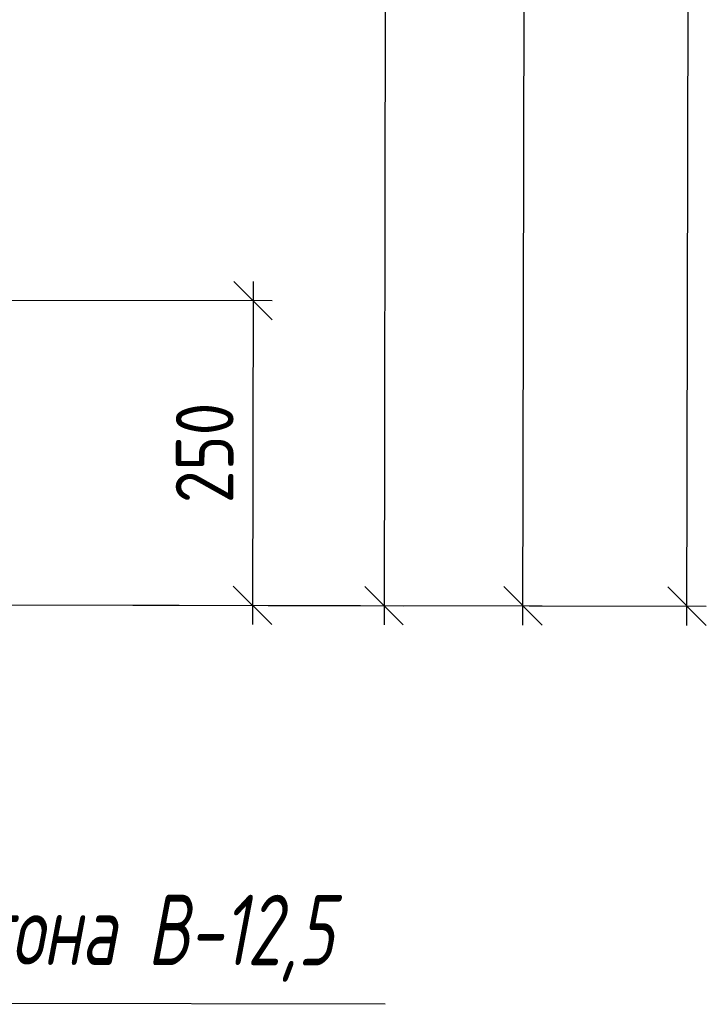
# Model space of a CAD drawing. Extents: x 0 to 361260, y 0 to 4201817.
# Tile 237 of 256: x 360088 to 360113, y 4201005 to 4201040. Entities that reach past the tile are written whole.
import ezdxf

# ---------------------------------------------------------------- set-up
doc = ezdxf.new("R2010")
doc.units = 0
doc.header["$LTSCALE"] = 0.5
doc.header["$MEASUREMENT"] = 0
doc.layers.add("navro'z", color=7, linetype='Continuous')
doc.layers.add('Д25', color=4, linetype='Continuous')
doc.styles.add('Nurbek', font='isocpeui.ttf')
doc.styles.add('ROMANS', font='romans.shx', dxfattribs={"width": 0.8})

# ---------------------------------------------------------------- blocks, each defined once
blk = doc.blocks.new('_Oblique')
at = {"color": 0, "linetype": 'ByBlock', "lineweight": -2}
blk.add_line((-0.5, -0.5), (0.5, 0.5), dxfattribs=at)

msp = doc.modelspace()

# ---------------------------------------------------------------- linework, layer by layer
at = {"layer": "navro'z", "color": 0, "transparency": 33554687}
for p, q in [((360112.026, 4201018.894), (360112.137, 4201078.05)), ((360106.216, 4201018.905), (360106.322, 4201075.648)), ((360101.395, 4201069.321), (360101.301, 4201018.914)), ((360096.663, 4201031.086), (360096.641, 4201018.922)), ((360077.825, 4201030.44), (360097.343, 4201030.404)), ((360079.47, 4201019.636), (360101.984, 4201019.594)), ((360079.47, 4201019.636), (360097.323, 4201019.602)), ((360081.003, 4201019.633), (360112.709, 4201019.574)), ((360081.003, 4201019.633), (360106.898, 4201019.585)), ((360101.339, 4201005.467), (360069.357, 4201005.527))]:
    msp.add_line(p, q, dxfattribs=at)

# ---------------------------------------------------------------- block references
at = {"layer": "navro'z", "color": 0, "transparency": 33554687, "xscale": 1.362546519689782, "yscale": 1.362546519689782, "zscale": 1.362546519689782}
for p, rotation in [((360096.662, 4201030.405), 89.89306041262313), ((360096.642, 4201019.604), 269.8930604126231)]:
    msp.add_blockref('_Oblique', p, dxfattribs=dict(at, rotation=rotation))
at = {"layer": "navro'z", "color": 1, "transparency": 33554687, "xscale": 1.362546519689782, "yscale": 1.362546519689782, "zscale": 1.362546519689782, "rotation": 269.8930604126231}
for p in [(360101.303, 4201019.595), (360106.217, 4201019.586), (360112.028, 4201019.575)]:
    msp.add_blockref('_Oblique', p, dxfattribs=at)

# ---------------------------------------------------------------- texts
at = {"layer": "navro'z", "color": 0, "transparency": 33554687, "insert": (360094.949, 4201025.008), "char_height": 2.0438, "attachment_point": 5, "rotation": 89.8931, "style": 'ROMANS'}
msp.add_mtext('\\A1;250', dxfattribs=at)
at = {"layer": 'Д25', "color": 7, "lineweight": 25, "transparency": 33554687, "style": 'Nurbek', "width": 0.7}
msp.add_text('Обойма из бетона В-12,5', height=2.5, rotation=359.8931, dxfattribs=at).set_placement((360071.753, 4201006.896))

doc.saveas('drawing.dxf')
